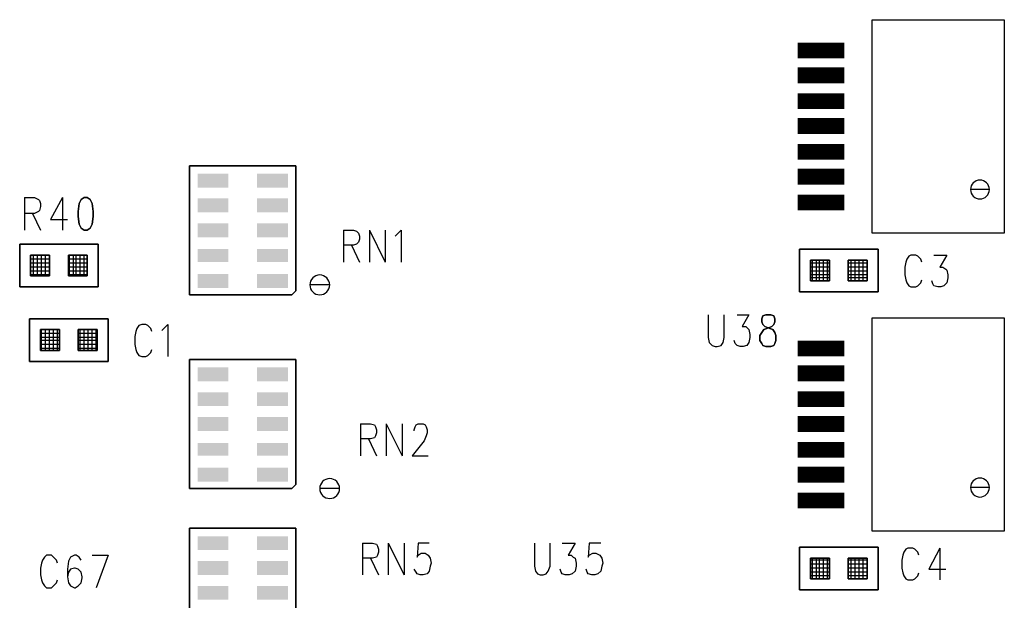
# Model space of a CAD drawing. Extents: x 12 to 27.9, y 10.8 to 21.2.
# Tile 16 of 32: x 18.638 to 19.629, y 15.93 to 16.515. Entities that reach past the tile are written whole.
import ezdxf

# ---------------------------------------------------------------- set-up
doc = ezdxf.new("R2010")
doc.units = 0
doc.layers.add('ASSYDWGBOT_pho', color=1, linetype='CONTINUOUS')

msp = doc.modelspace()

# ---------------------------------------------------------------- linework, layer by layer
at = {"layer": 'ASSYDWGBOT_pho'}
for points in [[(19.496, 16.3), (19.496, 16.515)], [(19.496, 16.515), (19.629, 16.515)], [(19.629, 16.515), (19.629, 16.3)], [(18.643, 16.336), (18.643, 16.303)], [(18.643, 16.336), (18.653, 16.336)], [(18.653, 16.336), (18.657, 16.334)], [(18.657, 16.334), (18.658, 16.333)], [(18.658, 16.333), (18.659, 16.33)], [(18.681, 16.336), (18.669, 16.314)], [(18.681, 16.336), (18.681, 16.303)], [(18.657, 16.322), (18.653, 16.32)], [(18.658, 16.323), (18.657, 16.322)], [(18.659, 16.327), (18.658, 16.323)], [(18.659, 16.33), (18.659, 16.327)], [(18.653, 16.32), (18.643, 16.32)], [(18.651, 16.32), (18.659, 16.303)], [(18.669, 16.314), (18.686, 16.314)], [(18.964, 16.303), (18.964, 16.271)], [(18.964, 16.303), (18.974, 16.303)], [(18.974, 16.303), (18.977, 16.302)], [(18.977, 16.302), (18.979, 16.3)], [(18.99, 16.303), (18.99, 16.271)], [(18.99, 16.303), (19.006, 16.271)], [(19.006, 16.303), (19.006, 16.271)], [(19.018, 16.299), (19.022, 16.303)], [(19.022, 16.303), (19.022, 16.271)], [(18.979, 16.3), (18.98, 16.297)], [(18.98, 16.294), (18.979, 16.291)], [(18.98, 16.297), (18.98, 16.294)], [(19.016, 16.297), (19.018, 16.299)], [(19.629, 16.3), (19.496, 16.3)], [(18.974, 16.288), (18.964, 16.288)], [(18.972, 16.288), (18.98, 16.271)], [(18.977, 16.289), (18.974, 16.288)], [(18.979, 16.291), (18.977, 16.289)], [(18.668, 16.278), (18.649, 16.278)], [(18.668, 16.278), (18.649, 16.278)], [(18.668, 16.274), (18.649, 16.274)], [(18.668, 16.274), (18.649, 16.274)], [(18.652, 16.257), (18.652, 16.278)], [(18.652, 16.257), (18.652, 16.278)], [(18.656, 16.257), (18.656, 16.278)], [(18.656, 16.257), (18.656, 16.278)], [(18.66, 16.257), (18.66, 16.278)], [(18.66, 16.257), (18.66, 16.278)], [(18.664, 16.257), (18.664, 16.278)], [(18.664, 16.257), (18.664, 16.278)], [(18.668, 16.257), (18.668, 16.278)], [(18.668, 16.257), (18.668, 16.278)], [(18.706, 16.278), (18.687, 16.278)], [(18.706, 16.278), (18.687, 16.278)], [(18.706, 16.274), (18.687, 16.274)], [(18.706, 16.274), (18.687, 16.274)], [(18.688, 16.257), (18.688, 16.278)], [(18.688, 16.257), (18.688, 16.278)], [(18.692, 16.257), (18.692, 16.278)], [(18.692, 16.257), (18.692, 16.278)], [(18.695, 16.257), (18.695, 16.278)], [(18.695, 16.257), (18.695, 16.278)], [(18.699, 16.257), (18.699, 16.278)], [(18.699, 16.257), (18.699, 16.278)], [(18.703, 16.257), (18.703, 16.278)], [(18.703, 16.257), (18.703, 16.278)], [(19.436, 16.252), (19.436, 16.273)], [(19.436, 16.252), (19.436, 16.273)], [(19.44, 16.252), (19.44, 16.273)], [(19.44, 16.252), (19.44, 16.273)], [(19.443, 16.252), (19.443, 16.273)], [(19.443, 16.252), (19.443, 16.273)], [(19.447, 16.252), (19.447, 16.273)], [(19.447, 16.252), (19.447, 16.273)], [(19.451, 16.252), (19.451, 16.273)], [(19.451, 16.252), (19.451, 16.273)], [(19.475, 16.252), (19.475, 16.273)], [(19.475, 16.252), (19.475, 16.273)], [(19.479, 16.252), (19.479, 16.273)], [(19.479, 16.252), (19.479, 16.273)], [(19.483, 16.252), (19.483, 16.273)], [(19.483, 16.252), (19.483, 16.273)], [(19.487, 16.252), (19.487, 16.273)], [(19.487, 16.252), (19.487, 16.273)], [(19.491, 16.252), (19.491, 16.273)], [(19.491, 16.252), (19.491, 16.273)], [(19.531, 16.274), (19.53, 16.271)], [(19.533, 16.277), (19.531, 16.274)], [(19.535, 16.278), (19.533, 16.277)], [(19.54, 16.278), (19.535, 16.278)], [(19.542, 16.277), (19.54, 16.278)], [(19.545, 16.274), (19.542, 16.277)], [(19.546, 16.271), (19.545, 16.274)], [(19.558, 16.278), (19.571, 16.278)], [(19.571, 16.278), (19.564, 16.266)], [(18.668, 16.27), (18.649, 16.27)], [(18.668, 16.27), (18.649, 16.27)], [(18.668, 16.266), (18.649, 16.266)], [(18.668, 16.266), (18.649, 16.266)], [(18.706, 16.27), (18.687, 16.27)], [(18.706, 16.27), (18.687, 16.27)], [(18.706, 16.266), (18.687, 16.266)], [(18.706, 16.266), (18.687, 16.266)], [(19.453, 16.27), (19.434, 16.27)], [(19.453, 16.27), (19.434, 16.27)], [(19.453, 16.266), (19.434, 16.266)], [(19.453, 16.266), (19.434, 16.266)], [(19.491, 16.27), (19.472, 16.27)], [(19.491, 16.27), (19.472, 16.27)], [(19.491, 16.266), (19.472, 16.266)], [(19.491, 16.266), (19.472, 16.266)], [(19.53, 16.271), (19.529, 16.266)], [(19.529, 16.266), (19.529, 16.258)], [(19.564, 16.266), (19.567, 16.266)], [(19.567, 16.266), (19.57, 16.264)], [(19.57, 16.264), (19.571, 16.263)], [(19.571, 16.263), (19.572, 16.258)], [(18.668, 16.262), (18.649, 16.262)], [(18.668, 16.262), (18.649, 16.262)], [(18.668, 16.258), (18.649, 16.258)], [(18.668, 16.258), (18.649, 16.258)], [(18.706, 16.262), (18.687, 16.262)], [(18.706, 16.262), (18.687, 16.262)], [(18.706, 16.258), (18.687, 16.258)], [(18.706, 16.258), (18.687, 16.258)], [(19.453, 16.262), (19.434, 16.262)], [(19.453, 16.262), (19.434, 16.262)], [(19.453, 16.258), (19.434, 16.258)], [(19.453, 16.258), (19.434, 16.258)], [(19.453, 16.255), (19.434, 16.255)], [(19.453, 16.255), (19.434, 16.255)], [(19.491, 16.262), (19.472, 16.262)], [(19.491, 16.262), (19.472, 16.262)], [(19.491, 16.258), (19.472, 16.258)], [(19.491, 16.258), (19.472, 16.258)], [(19.491, 16.255), (19.472, 16.255)], [(19.491, 16.255), (19.472, 16.255)], [(19.529, 16.258), (19.53, 16.253)], [(19.53, 16.253), (19.531, 16.25)], [(19.545, 16.25), (19.546, 16.253)], [(19.572, 16.255), (19.571, 16.25)], [(19.572, 16.258), (19.572, 16.255)], [(19.531, 16.25), (19.533, 16.247)], [(19.533, 16.247), (19.535, 16.246)], [(19.535, 16.246), (19.54, 16.246)], [(19.54, 16.246), (19.542, 16.247)], [(19.542, 16.247), (19.545, 16.25)], [(19.557, 16.249), (19.556, 16.252)], [(19.558, 16.247), (19.557, 16.249)], [(19.562, 16.246), (19.558, 16.247)], [(19.565, 16.246), (19.562, 16.246)], [(19.568, 16.247), (19.565, 16.246)], [(19.571, 16.25), (19.568, 16.247)], [(19.331, 16.218), (19.331, 16.195)], [(19.347, 16.195), (19.347, 16.218)], [(19.36, 16.218), (19.372, 16.218)], [(19.372, 16.218), (19.365, 16.206)], [(19.496, 16), (19.496, 16.215)], [(19.496, 16.215), (19.629, 16.215)], [(19.629, 16.215), (19.629, 16)], [(18.678, 16.203), (18.659, 16.203)], [(18.678, 16.203), (18.659, 16.203)], [(18.66, 16.182), (18.66, 16.203)], [(18.66, 16.182), (18.66, 16.203)], [(18.664, 16.182), (18.664, 16.203)], [(18.664, 16.182), (18.664, 16.203)], [(18.668, 16.182), (18.668, 16.203)], [(18.668, 16.182), (18.668, 16.203)], [(18.672, 16.182), (18.672, 16.203)], [(18.672, 16.182), (18.672, 16.203)], [(18.676, 16.182), (18.676, 16.203)], [(18.676, 16.182), (18.676, 16.203)], [(18.716, 16.203), (18.697, 16.203)], [(18.716, 16.203), (18.697, 16.203)], [(18.699, 16.182), (18.699, 16.203)], [(18.699, 16.182), (18.699, 16.203)], [(18.703, 16.182), (18.703, 16.203)], [(18.703, 16.182), (18.703, 16.203)], [(18.707, 16.182), (18.707, 16.203)], [(18.707, 16.182), (18.707, 16.203)], [(18.711, 16.182), (18.711, 16.203)], [(18.711, 16.182), (18.711, 16.203)], [(18.715, 16.182), (18.715, 16.203)], [(18.715, 16.182), (18.715, 16.203)], [(18.756, 16.204), (18.755, 16.201)], [(18.758, 16.207), (18.756, 16.204)], [(18.761, 16.208), (18.758, 16.207)], [(18.765, 16.208), (18.761, 16.208)], [(18.767, 16.207), (18.765, 16.208)], [(18.77, 16.204), (18.767, 16.207)], [(18.771, 16.201), (18.77, 16.204)], [(18.781, 16.202), (18.783, 16.204)], [(18.783, 16.204), (18.787, 16.208)], [(18.787, 16.208), (18.787, 16.176)], [(19.365, 16.206), (19.369, 16.206)], [(19.369, 16.206), (19.371, 16.204)], [(19.371, 16.204), (19.372, 16.203)], [(19.372, 16.203), (19.373, 16.198)], [(18.678, 16.199), (18.659, 16.199)], [(18.678, 16.199), (18.659, 16.199)], [(18.678, 16.195), (18.659, 16.195)], [(18.678, 16.195), (18.659, 16.195)], [(18.716, 16.199), (18.697, 16.199)], [(18.716, 16.199), (18.697, 16.199)], [(18.716, 16.195), (18.697, 16.195)], [(18.716, 16.195), (18.697, 16.195)], [(18.755, 16.201), (18.754, 16.196)], [(18.754, 16.196), (18.754, 16.188)], [(19.331, 16.195), (19.332, 16.19)], [(19.346, 16.19), (19.347, 16.195)], [(19.373, 16.195), (19.372, 16.19)], [(19.373, 16.198), (19.373, 16.195)], [(18.678, 16.192), (18.659, 16.192)], [(18.678, 16.192), (18.659, 16.192)], [(18.678, 16.188), (18.659, 16.188)], [(18.678, 16.188), (18.659, 16.188)], [(18.678, 16.184), (18.659, 16.184)], [(18.678, 16.184), (18.659, 16.184)], [(18.716, 16.192), (18.697, 16.192)], [(18.716, 16.192), (18.697, 16.192)], [(18.716, 16.188), (18.697, 16.188)], [(18.716, 16.188), (18.697, 16.188)], [(18.716, 16.184), (18.697, 16.184)], [(18.716, 16.184), (18.697, 16.184)], [(18.754, 16.188), (18.755, 16.183)], [(19.332, 16.19), (19.335, 16.187)], [(19.335, 16.187), (19.338, 16.186)], [(19.338, 16.186), (19.34, 16.186)], [(19.34, 16.186), (19.344, 16.187)], [(19.344, 16.187), (19.346, 16.19)], [(19.358, 16.189), (19.357, 16.192)], [(19.36, 16.187), (19.358, 16.189)], [(19.363, 16.186), (19.36, 16.187)], [(19.366, 16.186), (19.363, 16.186)], [(19.37, 16.187), (19.366, 16.186)], [(19.372, 16.19), (19.37, 16.187)], [(18.755, 16.183), (18.756, 16.18)], [(18.756, 16.18), (18.758, 16.177)], [(18.758, 16.177), (18.761, 16.176)], [(18.761, 16.176), (18.765, 16.176)], [(18.765, 16.176), (18.767, 16.177)], [(18.767, 16.177), (18.77, 16.18)], [(18.77, 16.18), (18.771, 16.183)], [(18.981, 16.108), (18.981, 16.076)], [(18.981, 16.108), (18.991, 16.108)], [(18.991, 16.108), (18.995, 16.107)], [(18.995, 16.107), (18.996, 16.105)], [(18.996, 16.105), (18.997, 16.102)], [(19.007, 16.108), (19.007, 16.076)], [(19.007, 16.108), (19.023, 16.076)], [(19.023, 16.108), (19.023, 16.076)], [(19.035, 16.102), (19.036, 16.105)], [(19.036, 16.105), (19.037, 16.107)], [(19.037, 16.107), (19.039, 16.108)], [(19.039, 16.108), (19.044, 16.108)], [(19.044, 16.108), (19.046, 16.107)], [(19.046, 16.107), (19.047, 16.105)], [(19.047, 16.105), (19.048, 16.102)], [(18.995, 16.094), (18.991, 16.093)], [(18.996, 16.096), (18.995, 16.094)], [(18.997, 16.099), (18.996, 16.096)], [(18.997, 16.102), (18.997, 16.099)], [(19.035, 16.101), (19.035, 16.102)], [(19.047, 16.096), (19.045, 16.091)], [(19.048, 16.099), (19.047, 16.096)], [(19.048, 16.102), (19.048, 16.099)], [(18.991, 16.093), (18.981, 16.093)], [(18.989, 16.093), (18.997, 16.076)], [(19.045, 16.091), (19.033, 16.076)], [(19.033, 16.076), (19.049, 16.076)], [(19.629, 16), (19.496, 16)], [(18.983, 15.988), (18.983, 15.956)], [(18.983, 15.988), (18.993, 15.988)], [(18.993, 15.988), (18.997, 15.987)], [(18.997, 15.987), (18.998, 15.985)], [(18.998, 15.985), (18.999, 15.982)], [(19.009, 15.988), (19.009, 15.956)], [(19.009, 15.988), (19.025, 15.956)], [(19.025, 15.988), (19.025, 15.956)], [(19.039, 15.988), (19.038, 15.974)], [(19.05, 15.988), (19.039, 15.988)], [(19.156, 15.988), (19.156, 15.965)], [(19.172, 15.965), (19.172, 15.988)], [(19.184, 15.988), (19.197, 15.988)], [(19.197, 15.988), (19.19, 15.976)], [(19.211, 15.988), (19.21, 15.974)], [(19.223, 15.988), (19.211, 15.988)], [(18.665, 15.976), (18.663, 15.974)], [(18.67, 15.976), (18.665, 15.976)], [(18.672, 15.974), (18.67, 15.976)], [(18.693, 15.976), (18.689, 15.974)], [(18.695, 15.976), (18.693, 15.976)], [(18.698, 15.974), (18.695, 15.976)], [(18.711, 15.976), (18.727, 15.976)], [(18.727, 15.976), (18.715, 15.943)], [(18.998, 15.976), (18.997, 15.974)], [(18.999, 15.979), (18.998, 15.976)], [(18.999, 15.982), (18.999, 15.979)], [(19.038, 15.974), (19.039, 15.976)], [(19.039, 15.976), (19.042, 15.978)], [(19.042, 15.978), (19.046, 15.978)], [(19.046, 15.978), (19.049, 15.976)], [(19.049, 15.976), (19.051, 15.973)], [(19.19, 15.976), (19.193, 15.976)], [(19.193, 15.976), (19.195, 15.974)], [(19.21, 15.974), (19.211, 15.976)], [(19.211, 15.976), (19.215, 15.978)], [(19.215, 15.978), (19.218, 15.978)], [(19.218, 15.978), (19.222, 15.976)], [(19.222, 15.976), (19.224, 15.973)], [(19.527, 15.976), (19.526, 15.971)], [(19.528, 15.979), (19.527, 15.976)], [(19.53, 15.982), (19.528, 15.979)], [(19.532, 15.983), (19.53, 15.982)], [(19.537, 15.983), (19.532, 15.983)], [(19.539, 15.982), (19.537, 15.983)], [(19.542, 15.979), (19.539, 15.982)], [(19.543, 15.976), (19.542, 15.979)], [(19.564, 15.983), (19.553, 15.962)], [(19.564, 15.983), (19.564, 15.951)], [(18.66, 15.968), (18.659, 15.963)], [(18.661, 15.971), (18.66, 15.968)], [(18.663, 15.974), (18.661, 15.971)], [(18.675, 15.971), (18.672, 15.974)], [(18.676, 15.968), (18.675, 15.971)], [(18.687, 15.97), (18.686, 15.962)], [(18.689, 15.974), (18.687, 15.97)], [(18.7, 15.971), (18.698, 15.974)], [(18.993, 15.973), (18.983, 15.973)], [(18.991, 15.973), (18.999, 15.956)], [(18.997, 15.974), (18.993, 15.973)], [(19.051, 15.973), (19.052, 15.968)], [(19.052, 15.968), (19.051, 15.965)], [(19.195, 15.974), (19.197, 15.973)], [(19.197, 15.973), (19.198, 15.968)], [(19.198, 15.968), (19.198, 15.965)], [(19.224, 15.973), (19.225, 15.968)], [(19.225, 15.968), (19.224, 15.965)], [(19.453, 15.971), (19.434, 15.971)], [(19.453, 15.971), (19.434, 15.971)], [(19.453, 15.967), (19.434, 15.967)], [(19.453, 15.967), (19.434, 15.967)], [(19.436, 15.952), (19.436, 15.973)], [(19.436, 15.952), (19.436, 15.973)], [(19.44, 15.952), (19.44, 15.973)], [(19.44, 15.952), (19.44, 15.973)], [(19.443, 15.952), (19.443, 15.973)], [(19.443, 15.952), (19.443, 15.973)], [(19.447, 15.952), (19.447, 15.973)], [(19.447, 15.952), (19.447, 15.973)], [(19.451, 15.952), (19.451, 15.973)], [(19.451, 15.952), (19.451, 15.973)], [(19.491, 15.971), (19.472, 15.971)], [(19.491, 15.971), (19.472, 15.971)], [(19.491, 15.967), (19.472, 15.967)], [(19.491, 15.967), (19.472, 15.967)], [(19.475, 15.952), (19.475, 15.973)], [(19.475, 15.952), (19.475, 15.973)], [(19.479, 15.952), (19.479, 15.973)], [(19.479, 15.952), (19.479, 15.973)], [(19.483, 15.952), (19.483, 15.973)], [(19.483, 15.952), (19.483, 15.973)], [(19.487, 15.952), (19.487, 15.973)], [(19.487, 15.952), (19.487, 15.973)], [(19.491, 15.952), (19.491, 15.973)], [(19.491, 15.952), (19.491, 15.973)], [(19.526, 15.971), (19.526, 15.963)], [(18.659, 15.963), (18.659, 15.956)], [(18.659, 15.956), (18.66, 15.951)], [(18.686, 15.962), (18.686, 15.954)], [(18.687, 15.959), (18.686, 15.954)], [(18.689, 15.962), (18.687, 15.959)], [(18.693, 15.963), (18.689, 15.962)], [(18.694, 15.963), (18.693, 15.963)], [(18.697, 15.962), (18.694, 15.963)], [(18.7, 15.959), (18.697, 15.962)], [(18.701, 15.954), (18.7, 15.959)], [(19.037, 15.959), (19.035, 15.962)], [(19.038, 15.957), (19.037, 15.959)], [(19.041, 15.956), (19.038, 15.957)], [(19.044, 15.956), (19.041, 15.956)], [(19.048, 15.957), (19.044, 15.956)], [(19.05, 15.96), (19.048, 15.957)], [(19.051, 15.965), (19.05, 15.96)], [(19.156, 15.965), (19.157, 15.96)], [(19.157, 15.96), (19.159, 15.957)], [(19.159, 15.957), (19.162, 15.956)], [(19.162, 15.956), (19.165, 15.956)], [(19.165, 15.956), (19.168, 15.957)], [(19.168, 15.957), (19.17, 15.96)], [(19.17, 15.96), (19.172, 15.965)], [(19.183, 15.959), (19.182, 15.962)], [(19.184, 15.957), (19.183, 15.959)], [(19.187, 15.956), (19.184, 15.957)], [(19.191, 15.956), (19.187, 15.956)], [(19.194, 15.957), (19.191, 15.956)], [(19.197, 15.96), (19.194, 15.957)], [(19.198, 15.965), (19.197, 15.96)], [(19.209, 15.959), (19.208, 15.962)], [(19.21, 15.957), (19.209, 15.959)], [(19.214, 15.956), (19.21, 15.957)], [(19.217, 15.956), (19.214, 15.956)], [(19.22, 15.957), (19.217, 15.956)], [(19.223, 15.96), (19.22, 15.957)], [(19.224, 15.965), (19.223, 15.96)], [(19.453, 15.963), (19.434, 15.963)], [(19.453, 15.963), (19.434, 15.963)], [(19.453, 15.959), (19.434, 15.959)], [(19.453, 15.959), (19.434, 15.959)], [(19.491, 15.963), (19.472, 15.963)], [(19.491, 15.963), (19.472, 15.963)], [(19.491, 15.959), (19.472, 15.959)], [(19.491, 15.959), (19.472, 15.959)], [(19.526, 15.963), (19.527, 15.958)], [(19.527, 15.958), (19.528, 15.955)], [(19.542, 15.955), (19.543, 15.958)], [(19.553, 15.962), (19.57, 15.962)], [(18.66, 15.951), (18.661, 15.948)], [(18.661, 15.948), (18.663, 15.945)], [(18.672, 15.945), (18.675, 15.948)], [(18.675, 15.948), (18.676, 15.951)], [(18.686, 15.954), (18.687, 15.948)], [(18.687, 15.948), (18.689, 15.945)], [(18.697, 15.945), (18.7, 15.948)], [(18.7, 15.948), (18.701, 15.953)], [(18.701, 15.953), (18.701, 15.954)], [(19.453, 15.955), (19.434, 15.955)], [(19.453, 15.955), (19.434, 15.955)], [(19.491, 15.955), (19.472, 15.955)], [(19.491, 15.955), (19.472, 15.955)], [(19.528, 15.955), (19.53, 15.952)], [(19.53, 15.952), (19.532, 15.951)], [(19.532, 15.951), (19.537, 15.951)], [(19.537, 15.951), (19.539, 15.952)], [(19.539, 15.952), (19.542, 15.955)], [(18.663, 15.945), (18.665, 15.943)], [(18.665, 15.943), (18.67, 15.943)], [(18.67, 15.943), (18.672, 15.945)], [(18.689, 15.945), (18.693, 15.943)], [(18.693, 15.943), (18.694, 15.943)], [(18.694, 15.943), (18.697, 15.945)]]:
    msp.add_lwpolyline(points, dxfattribs=at)
at = {"layer": 'ASSYDWGBOT_pho', "const_width": 0.016}
for points in [[(19.421, 16.484), (19.468, 16.484)], [(19.421, 16.459), (19.468, 16.459)], [(19.421, 16.433), (19.468, 16.433)], [(19.421, 16.408), (19.468, 16.408)], [(19.421, 16.382), (19.468, 16.382)], [(19.421, 16.357), (19.468, 16.357)], [(19.421, 16.331), (19.468, 16.331)], [(19.421, 16.184), (19.468, 16.184)], [(19.421, 16.159), (19.468, 16.159)], [(19.421, 16.133), (19.468, 16.133)], [(19.421, 16.108), (19.468, 16.108)], [(19.421, 16.082), (19.468, 16.082)], [(19.421, 16.057), (19.468, 16.057)], [(19.421, 16.031), (19.468, 16.031)]]:
    msp.add_lwpolyline(points, dxfattribs=at)
at = {"layer": 'ASSYDWGBOT_pho'}
for points in [[(18.809, 16.238), (18.809, 16.368)], [(18.809, 16.368), (18.916, 16.368)], [(18.916, 16.368), (18.916, 16.242)], [(18.7, 16.334), (18.698, 16.33)], [(18.703, 16.336), (18.7, 16.334)], [(18.706, 16.336), (18.703, 16.336)], [(18.709, 16.334), (18.706, 16.336)], [(18.711, 16.33), (18.709, 16.334)], [(18.698, 16.33), (18.697, 16.322)], [(18.697, 16.322), (18.697, 16.317)], [(18.712, 16.322), (18.711, 16.33)], [(18.712, 16.317), (18.712, 16.322)], [(18.697, 16.317), (18.698, 16.309)], [(18.711, 16.309), (18.712, 16.317)], [(18.698, 16.309), (18.7, 16.305)], [(18.7, 16.305), (18.703, 16.303)], [(18.703, 16.303), (18.706, 16.303)], [(18.706, 16.303), (18.709, 16.305)], [(18.709, 16.305), (18.711, 16.309)], [(18.638, 16.246), (18.638, 16.289)], [(18.638, 16.289), (18.717, 16.289)], [(18.717, 16.289), (18.717, 16.246)], [(19.423, 16.284), (19.502, 16.284)], [(19.423, 16.241), (19.423, 16.284)], [(19.502, 16.284), (19.502, 16.241)], [(18.668, 16.278), (18.649, 16.278)], [(18.649, 16.278), (18.649, 16.257)], [(18.668, 16.278), (18.649, 16.278)], [(18.649, 16.278), (18.649, 16.257)], [(18.668, 16.257), (18.668, 16.278)], [(18.668, 16.257), (18.668, 16.278)], [(18.706, 16.278), (18.687, 16.278)], [(18.687, 16.278), (18.687, 16.257)], [(18.706, 16.278), (18.687, 16.278)], [(18.687, 16.278), (18.687, 16.257)], [(18.706, 16.257), (18.706, 16.278)], [(18.706, 16.257), (18.706, 16.278)], [(19.453, 16.273), (19.434, 16.273)], [(19.434, 16.273), (19.434, 16.252)], [(19.453, 16.273), (19.434, 16.273)], [(19.434, 16.273), (19.434, 16.252)], [(19.453, 16.252), (19.453, 16.273)], [(19.453, 16.252), (19.453, 16.273)], [(19.491, 16.273), (19.472, 16.273)], [(19.472, 16.273), (19.472, 16.252)], [(19.491, 16.273), (19.472, 16.273)], [(19.472, 16.273), (19.472, 16.252)], [(19.491, 16.252), (19.491, 16.273)], [(19.491, 16.252), (19.491, 16.273)], [(18.649, 16.257), (18.668, 16.257)], [(18.649, 16.257), (18.668, 16.257)], [(18.687, 16.257), (18.706, 16.257)], [(18.687, 16.257), (18.706, 16.257)], [(18.717, 16.246), (18.638, 16.246)], [(19.434, 16.252), (19.453, 16.252)], [(19.434, 16.252), (19.453, 16.252)], [(19.472, 16.252), (19.491, 16.252)], [(19.472, 16.252), (19.491, 16.252)], [(18.912, 16.238), (18.809, 16.238)], [(18.916, 16.242), (18.912, 16.238)], [(19.502, 16.241), (19.423, 16.241)], [(18.648, 16.214), (18.727, 16.214)], [(18.648, 16.171), (18.648, 16.214)], [(18.727, 16.214), (18.727, 16.171)], [(19.386, 16.217), (19.385, 16.214)], [(19.385, 16.214), (19.385, 16.211)], [(19.389, 16.218), (19.386, 16.217)], [(19.394, 16.218), (19.389, 16.218)], [(19.397, 16.217), (19.394, 16.218)], [(19.398, 16.214), (19.397, 16.217)], [(19.398, 16.211), (19.398, 16.214)], [(18.678, 16.203), (18.659, 16.203)], [(18.659, 16.203), (18.659, 16.182)], [(18.678, 16.203), (18.659, 16.203)], [(18.659, 16.203), (18.659, 16.182)], [(18.678, 16.182), (18.678, 16.203)], [(18.678, 16.182), (18.678, 16.203)], [(18.716, 16.203), (18.697, 16.203)], [(18.697, 16.203), (18.697, 16.182)], [(18.716, 16.203), (18.697, 16.203)], [(18.697, 16.203), (18.697, 16.182)], [(18.716, 16.182), (18.716, 16.203)], [(18.716, 16.182), (18.716, 16.203)], [(19.385, 16.211), (19.386, 16.208)], [(19.385, 16.2), (19.387, 16.203)], [(19.386, 16.208), (19.388, 16.206)], [(19.387, 16.203), (19.39, 16.204)], [(19.388, 16.206), (19.393, 16.204)], [(19.39, 16.204), (19.395, 16.206)], [(19.393, 16.204), (19.396, 16.203)], [(19.395, 16.206), (19.397, 16.208)], [(19.396, 16.203), (19.398, 16.2)], [(19.397, 16.208), (19.398, 16.211)], [(19.383, 16.197), (19.385, 16.2)], [(19.383, 16.192), (19.383, 16.197)], [(19.398, 16.2), (19.399, 16.197)], [(19.399, 16.197), (19.399, 16.192)], [(19.385, 16.189), (19.383, 16.192)], [(19.386, 16.187), (19.385, 16.189)], [(19.389, 16.186), (19.386, 16.187)], [(19.394, 16.186), (19.389, 16.186)], [(19.397, 16.187), (19.394, 16.186)], [(19.398, 16.189), (19.397, 16.187)], [(19.399, 16.192), (19.398, 16.189)], [(18.659, 16.182), (18.678, 16.182)], [(18.659, 16.182), (18.678, 16.182)], [(18.697, 16.182), (18.716, 16.182)], [(18.697, 16.182), (18.716, 16.182)], [(18.727, 16.171), (18.648, 16.171)], [(18.809, 16.043), (18.809, 16.173)], [(18.809, 16.173), (18.916, 16.173)], [(18.916, 16.173), (18.916, 16.047)], [(18.916, 16.047), (18.912, 16.043)], [(18.912, 16.043), (18.809, 16.043)], [(18.809, 15.873), (18.809, 16.003)], [(18.809, 16.003), (18.916, 16.003)], [(18.916, 16.003), (18.916, 15.877)], [(19.423, 15.984), (19.502, 15.984)], [(19.423, 15.941), (19.423, 15.984)], [(19.502, 15.984), (19.502, 15.941)], [(19.453, 15.973), (19.434, 15.973)], [(19.434, 15.973), (19.434, 15.952)], [(19.453, 15.973), (19.434, 15.973)], [(19.434, 15.973), (19.434, 15.952)], [(19.453, 15.952), (19.453, 15.973)], [(19.453, 15.952), (19.453, 15.973)], [(19.491, 15.973), (19.472, 15.973)], [(19.472, 15.973), (19.472, 15.952)], [(19.491, 15.973), (19.472, 15.973)], [(19.472, 15.973), (19.472, 15.952)], [(19.491, 15.952), (19.491, 15.973)], [(19.491, 15.952), (19.491, 15.973)], [(19.434, 15.952), (19.453, 15.952)], [(19.434, 15.952), (19.453, 15.952)], [(19.472, 15.952), (19.491, 15.952)], [(19.472, 15.952), (19.491, 15.952)], [(19.502, 15.941), (19.423, 15.941)]]:
    msp.add_lwpolyline(points, close=True, dxfattribs=at)
for points in [[(19.614, 16.344, 1), (19.595, 16.344, 1)], [(19.595, 16.344, 1), (19.614, 16.344)], [(18.95, 16.248, 1), (18.93, 16.248, 1)], [(18.93, 16.248, 1), (18.95, 16.248)], [(18.96, 16.043, 1), (18.94, 16.043, 1)], [(19.614, 16.044, 1), (19.595, 16.044, 1)], [(18.94, 16.043, 1), (18.96, 16.043)], [(19.595, 16.044, 1), (19.614, 16.044)]]:
    msp.add_lwpolyline(points, format="xyb", close=True, dxfattribs=at)
for points in [[(18.848, 16.346), (18.848, 16.36), (18.817, 16.346), (18.817, 16.36)], [(18.848, 16.347), (18.848, 16.36), (18.817, 16.347), (18.817, 16.36)], [(18.908, 16.346), (18.908, 16.36), (18.877, 16.346), (18.877, 16.36)], [(18.908, 16.347), (18.908, 16.36), (18.877, 16.347), (18.877, 16.36)], [(18.848, 16.321), (18.848, 16.335), (18.817, 16.321), (18.817, 16.335)], [(18.848, 16.321), (18.848, 16.334), (18.817, 16.321), (18.817, 16.334)], [(18.908, 16.321), (18.908, 16.335), (18.877, 16.321), (18.877, 16.335)], [(18.908, 16.321), (18.908, 16.334), (18.877, 16.321), (18.877, 16.334)], [(18.848, 16.296), (18.848, 16.31), (18.817, 16.296), (18.817, 16.31)], [(18.848, 16.296), (18.848, 16.309), (18.817, 16.296), (18.817, 16.309)], [(18.908, 16.296), (18.908, 16.31), (18.877, 16.296), (18.877, 16.31)], [(18.908, 16.296), (18.908, 16.309), (18.877, 16.296), (18.877, 16.309)], [(18.848, 16.271), (18.848, 16.284), (18.817, 16.271), (18.817, 16.284)], [(18.848, 16.271), (18.848, 16.284), (18.817, 16.271), (18.817, 16.284)], [(18.908, 16.271), (18.908, 16.284), (18.877, 16.271), (18.877, 16.284)], [(18.908, 16.271), (18.908, 16.284), (18.877, 16.271), (18.877, 16.284)], [(18.848, 16.245), (18.848, 16.259), (18.817, 16.245), (18.817, 16.259)], [(18.848, 16.246), (18.848, 16.259), (18.817, 16.246), (18.817, 16.259)], [(18.908, 16.245), (18.908, 16.259), (18.877, 16.245), (18.877, 16.259)], [(18.908, 16.246), (18.908, 16.259), (18.877, 16.246), (18.877, 16.259)], [(18.848, 16.151), (18.848, 16.165), (18.817, 16.151), (18.817, 16.165)], [(18.848, 16.152), (18.848, 16.165), (18.817, 16.152), (18.817, 16.165)], [(18.908, 16.151), (18.908, 16.165), (18.877, 16.151), (18.877, 16.165)], [(18.908, 16.152), (18.908, 16.165), (18.877, 16.152), (18.877, 16.165)], [(18.848, 16.126), (18.848, 16.14), (18.817, 16.126), (18.817, 16.14)], [(18.848, 16.126), (18.848, 16.139), (18.817, 16.126), (18.817, 16.139)], [(18.908, 16.126), (18.908, 16.14), (18.877, 16.126), (18.877, 16.14)], [(18.908, 16.126), (18.908, 16.139), (18.877, 16.126), (18.877, 16.139)], [(18.848, 16.101), (18.848, 16.115), (18.817, 16.101), (18.817, 16.115)], [(18.848, 16.101), (18.848, 16.114), (18.817, 16.101), (18.817, 16.114)], [(18.908, 16.101), (18.908, 16.115), (18.877, 16.101), (18.877, 16.115)], [(18.908, 16.101), (18.908, 16.114), (18.877, 16.101), (18.877, 16.114)], [(18.848, 16.076), (18.848, 16.089), (18.817, 16.076), (18.817, 16.089)], [(18.848, 16.076), (18.848, 16.089), (18.817, 16.076), (18.817, 16.089)], [(18.908, 16.076), (18.908, 16.089), (18.877, 16.076), (18.877, 16.089)], [(18.908, 16.076), (18.908, 16.089), (18.877, 16.076), (18.877, 16.089)], [(18.848, 16.05), (18.848, 16.064), (18.817, 16.05), (18.817, 16.064)], [(18.848, 16.051), (18.848, 16.064), (18.817, 16.051), (18.817, 16.064)], [(18.908, 16.05), (18.908, 16.064), (18.877, 16.05), (18.877, 16.064)], [(18.908, 16.051), (18.908, 16.064), (18.877, 16.051), (18.877, 16.064)], [(18.848, 15.981), (18.848, 15.995), (18.817, 15.981), (18.817, 15.995)], [(18.848, 15.982), (18.848, 15.995), (18.817, 15.982), (18.817, 15.995)], [(18.908, 15.981), (18.908, 15.995), (18.877, 15.981), (18.877, 15.995)], [(18.908, 15.982), (18.908, 15.995), (18.877, 15.982), (18.877, 15.995)], [(18.848, 15.956), (18.848, 15.97), (18.817, 15.956), (18.817, 15.97)], [(18.848, 15.956), (18.848, 15.969), (18.817, 15.956), (18.817, 15.969)], [(18.908, 15.956), (18.908, 15.97), (18.877, 15.956), (18.877, 15.97)], [(18.908, 15.956), (18.908, 15.969), (18.877, 15.956), (18.877, 15.969)], [(18.848, 15.931), (18.848, 15.945), (18.817, 15.931), (18.817, 15.945)], [(18.848, 15.931), (18.848, 15.944), (18.817, 15.931), (18.817, 15.944)], [(18.908, 15.931), (18.908, 15.945), (18.877, 15.931), (18.877, 15.945)], [(18.908, 15.931), (18.908, 15.944), (18.877, 15.931), (18.877, 15.944)]]:
    msp.add_solid(points, dxfattribs=at)

doc.saveas('drawing.dxf')
